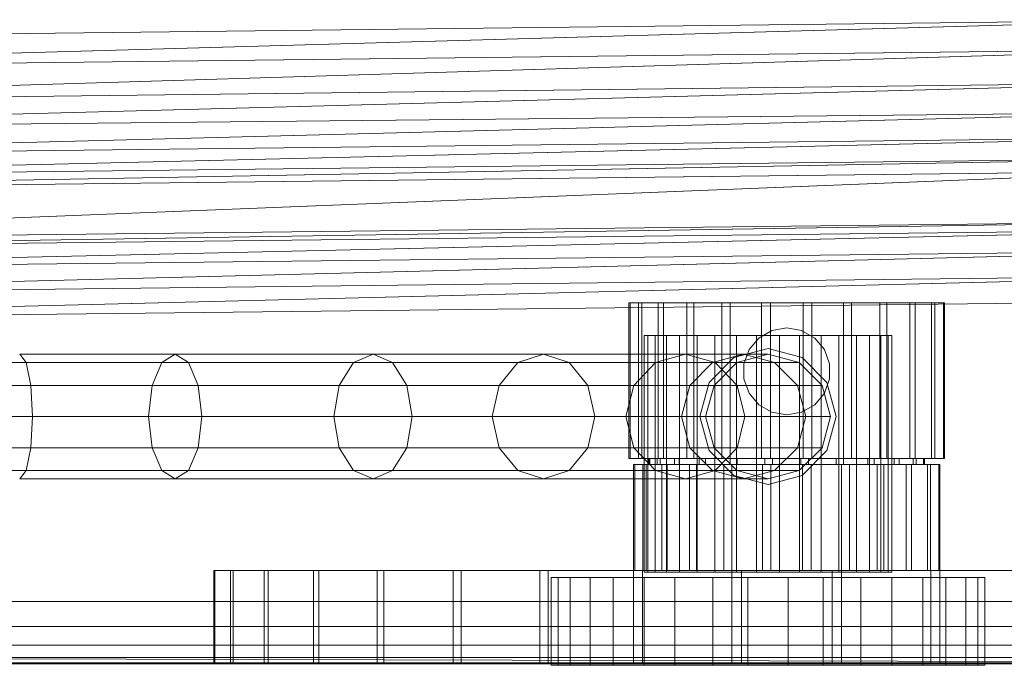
# Model space of a CAD drawing. Header units: metres. Extents: x 391.1 to 430.4, y 12.7 to 29.8.
# Tile 151 of 208: x 409.961 to 410.119, y 14.18 to 14.284. Entities that reach past the tile are written whole.
import ezdxf

# ---------------------------------------------------------------- set-up
doc = ezdxf.new("R2010")
doc.units = ezdxf.units.M
doc.layers.add('01_SUELOS', color=7, linetype='Continuous', lineweight=25, true_color=0x007f00)
doc.layers.add('A-DETL-____-MBND', color=7, linetype='Continuous', lineweight=18)
doc.layers.add('A-WALL-____-OTLN', color=7, linetype='Continuous', lineweight=25)

# ---------------------------------------------------------------- blocks, each defined once
blk = doc.blocks.new('Family - Mur PS-1-153352-02_SAN_P0')
at = {"layer": 'A-DETL-____-MBND', "color": 253, "true_color": 0xaaaaaa}
for p, q in [((16.935, 1.34), (0, 1.34)), ((0, 1.34), (16.935, 1.34))]:
    blk.add_line(p, q, dxfattribs=at)
blk = doc.blocks.new('Family - Forjat PS-1-153468-02_SAN_P0')
at = {"layer": 'A-DETL-____-MBND', "color": 253, "true_color": 0xaaaaaa}
for p, q in [((0, 0.8), (17.975, 0.8)), ((17.975, 0.8), (0, 0.8))]:
    blk.add_line(p, q, dxfattribs=at)
blk = doc.blocks.new('Family - Fals sostre PS-1-153512-02_SAN_P0')
at = {"layer": 'A-DETL-____-MBND', "color": 253, "true_color": 0xaaaaaa}
for p, q in [((0, 0), (2.41, 0)), ((2.41, 0), (0, 0))]:
    blk.add_line(p, q, dxfattribs=at)
blk = doc.blocks.new('Family - Plats de dutxa PS-1-153666-02_SAN_P0')
at = {"layer": 'A-DETL-____-MBND', "color": 253, "true_color": 0xaaaaaa}
for p, q in [((0.41, 0.10043), (0.69702, 0.1038)), ((0.69702, 0.1038), (0.41, 0.09571)), ((0.41, 0.09571), (0.69702, 0.1038)), ((0.41, 0.10043), (0.69702, 0.1038)), ((0.41, 0.09571), (0.69702, 0.09908)), ((0.69702, 0.09908), (0.41, 0.09032)), ((0.41, 0.09032), (0.69702, 0.09908)), ((0.69702, 0.09908), (0.41, 0.09571)), ((0.41, 0.09032), (0.69702, 0.09369)), ((0.69702, 0.09369), (0.41, 0.08608)), ((0.41, 0.08608), (0.69702, 0.09369)), ((0.69702, 0.09369), (0.41, 0.09032)), ((0.41, 0.08608), (0.69702, 0.08897)), ((0.69702, 0.08897), (0.41, 0.08155)), ((0.41, 0.08155), (0.69702, 0.08897)), ((0.69702, 0.08897), (0.41, 0.08608)), ((0.69702, 0.08492), (0.41, 0.07818)), ((0.69702, 0.08492), (0.41, 0.08155)), ((0.41, 0.07818), (0.69702, 0.08492)), ((0.69702, 0.08492), (0.41, 0.08155)), ((0.41, 0.07818), (0.69702, 0.08155)), ((0.69702, 0.08155), (0.41, 0.07616)), ((0.41, 0.07616), (0.69702, 0.08155)), ((0.41, 0.07818), (0.69702, 0.08155)), ((0.41, 0.07616), (0.69702, 0.07953)), ((0.69702, 0.07953), (0.41, 0.06807)), ((0.41, 0.06807), (0.69702, 0.07953)), ((0.69702, 0.07953), (0.41, 0.07616)), ((0.70444, 0.07144), (0.41, 0.06672)), ((0.70444, 0.07144), (0.41, 0.06807)), ((0.41, 0.06672), (0.70444, 0.07144)), ((0.70444, 0.07144), (0.41, 0.06807)), ((0.41, 0.06672), (0.70444, 0.07009)), ((0.70444, 0.07009), (0.41, 0.06335)), ((0.41, 0.06335), (0.70444, 0.07009)), ((0.41, 0.06672), (0.70444, 0.07009)), ((0.70444, 0.06672), (0.41, 0.05931)), ((0.70444, 0.06672), (0.41, 0.06335)), ((0.41, 0.05931), (0.70444, 0.06672)), ((0.70444, 0.06672), (0.41, 0.06335)), ((0.41, 0.05931), (0.70444, 0.06268)), ((0.70444, 0.06268), (0.41, 0.05526)), ((0.41, 0.05526), (0.70444, 0.06268)), ((0.41, 0.05931), (0.70444, 0.06268)), ((0.70444, 0.05863), (0.41, 0.05526)), ((0.70444, 0.05863), (0.41, 0.05526)), ((0.60513, 0.05826), (0.60513, 0.03326)), ((0.60532, 0.05826), (0.60513, 0.05826)), ((0.60513, 0.05826), (0.60668, 0.05826)), ((0.60532, 0.05826), (0.60532, 0.03326)), ((0.60722, 0.05826), (0.60532, 0.05826)), ((0.60668, 0.05826), (0.60668, 0.03326)), ((0.60668, 0.05826), (0.60984, 0.05826)), ((0.60722, 0.05826), (0.60722, 0.03326)), ((0.61071, 0.05826), (0.60722, 0.05826)), ((0.60984, 0.05826), (0.60984, 0.03326)), ((0.60984, 0.05826), (0.61442, 0.05826)), ((0.61071, 0.05826), (0.61071, 0.03326)), ((0.61555, 0.05826), (0.61071, 0.05826)), ((0.61442, 0.05826), (0.61442, 0.03326)), ((0.61442, 0.05826), (0.62009, 0.05826)), ((0.61555, 0.05826), (0.61555, 0.03326)), ((0.6214, 0.05826), (0.61555, 0.05826)), ((0.62009, 0.05826), (0.62009, 0.03326)), ((0.62009, 0.05826), (0.62647, 0.05826)), ((0.6214, 0.05826), (0.6214, 0.03326)), ((0.62788, 0.05826), (0.6214, 0.05826)), ((0.62647, 0.05826), (0.62647, 0.03326)), ((0.62647, 0.05826), (0.63312, 0.05826)), ((0.62788, 0.05826), (0.62788, 0.03326)), ((0.63453, 0.05826), (0.62788, 0.05826)), ((0.63312, 0.05826), (0.63312, 0.03326)), ((0.63312, 0.05826), (0.6396, 0.05826)), ((0.63453, 0.05826), (0.63453, 0.03326)), ((0.64091, 0.05826), (0.63453, 0.05826)), ((0.6396, 0.05826), (0.6396, 0.03326)), ((0.6396, 0.05826), (0.64545, 0.05826)), ((0.64091, 0.05826), (0.64091, 0.03326)), ((0.64658, 0.05826), (0.64091, 0.05826)), ((0.64545, 0.05826), (0.64545, 0.03326)), ((0.64545, 0.05826), (0.65029, 0.05826)), ((0.64658, 0.05826), (0.64658, 0.03326)), ((0.65116, 0.05826), (0.64658, 0.05826)), ((0.65029, 0.05826), (0.65029, 0.03326)), ((0.65029, 0.05826), (0.65378, 0.05826)), ((0.65116, 0.05826), (0.65116, 0.03326)), ((0.65432, 0.05826), (0.65116, 0.05826)), ((0.65378, 0.05826), (0.65378, 0.03326)), ((0.65378, 0.05826), (0.65568, 0.05826)), ((0.65432, 0.05826), (0.65432, 0.03326)), ((0.65587, 0.05826), (0.65432, 0.05826)), ((0.65568, 0.03326), (0.65568, 0.05826)), ((0.65568, 0.05826), (0.65587, 0.05826)), ((0.65587, 0.05826), (0.65587, 0.03326)), ((0.62811, 0.05384), (0.626, 0.05262)), ((0.62811, 0.05384), (0.626, 0.05262)), ((0.6305, 0.05426), (0.62811, 0.05384)), ((0.6305, 0.05426), (0.62811, 0.05384)), ((0.63289, 0.05384), (0.6305, 0.05426)), ((0.63289, 0.05384), (0.6305, 0.05426)), ((0.635, 0.05262), (0.63289, 0.05384)), ((0.635, 0.05262), (0.63289, 0.05384)), ((0.60756, 0.05305), (0.60756, 0.015)), ((0.60933, 0.05305), (0.60756, 0.05305)), ((0.60756, 0.05305), (0.6082, 0.05305)), ((0.6082, 0.05305), (0.6082, 0.015)), ((0.6082, 0.05305), (0.61117, 0.05305)), ((0.60933, 0.05305), (0.60933, 0.015)), ((0.61328, 0.05305), (0.60933, 0.05305)), ((0.61117, 0.05305), (0.61117, 0.015)), ((0.61117, 0.05305), (0.6161, 0.05305)), ((0.61328, 0.05305), (0.61328, 0.015)), ((0.61895, 0.05305), (0.61328, 0.05305)), ((0.6161, 0.05305), (0.6161, 0.015)), ((0.6161, 0.05305), (0.62241, 0.05305)), ((0.61895, 0.05305), (0.61895, 0.015)), ((0.62565, 0.05305), (0.61895, 0.05305)), ((0.62241, 0.05305), (0.62241, 0.015)), ((0.62241, 0.05305), (0.62933, 0.05305)), ((0.626, 0.05262), (0.62444, 0.05076)), ((0.626, 0.05262), (0.62444, 0.05076)), ((0.62565, 0.05305), (0.62565, 0.015)), ((0.63257, 0.05305), (0.62565, 0.05305)), ((0.62933, 0.05305), (0.62933, 0.015)), ((0.62933, 0.05305), (0.63603, 0.05305)), ((0.63257, 0.05305), (0.63257, 0.015)), ((0.63888, 0.05305), (0.63257, 0.05305)), ((0.63656, 0.05076), (0.635, 0.05262)), ((0.63656, 0.05076), (0.635, 0.05262)), ((0.63603, 0.05305), (0.63603, 0.015)), ((0.63603, 0.05305), (0.6417, 0.05305)), ((0.63888, 0.05305), (0.63888, 0.015)), ((0.64381, 0.05305), (0.63888, 0.05305)), ((0.6417, 0.05305), (0.6417, 0.015)), ((0.6417, 0.05305), (0.64565, 0.05305)), ((0.64381, 0.05305), (0.64381, 0.015)), ((0.64678, 0.05305), (0.64381, 0.05305)), ((0.64565, 0.015), (0.64565, 0.05305)), ((0.64565, 0.05305), (0.64742, 0.05305)), ((0.64678, 0.05305), (0.64678, 0.015)), ((0.64742, 0.05305), (0.64678, 0.05305)), ((0.64742, 0.05305), (0.64742, 0.015)), ((0.62201, 0.04948), (0.62749, 0.05095)), ((0.62201, 0.04948), (0.62749, 0.05095)), ((0.62444, 0.05076), (0.62361, 0.04848)), ((0.62444, 0.05076), (0.62361, 0.04848)), ((0.62749, 0.05095), (0.63296, 0.04948)), ((0.62749, 0.05095), (0.63296, 0.04948)), ((0.63739, 0.04848), (0.63656, 0.05076)), ((0.63739, 0.04848), (0.63656, 0.05076)), ((0.50825, 0.04868), (0.50721, 0.05002)), ((0.50721, 0.05002), (0.53219, 0.05002)), ((0.53219, 0.05002), (0.53005, 0.04868)), ((0.53433, 0.04868), (0.53219, 0.05002)), ((0.53219, 0.05002), (0.564, 0.05002)), ((0.564, 0.05002), (0.56087, 0.04868)), ((0.56714, 0.04868), (0.564, 0.05002)), ((0.564, 0.05002), (0.59141, 0.05002)), ((0.59141, 0.05002), (0.58729, 0.04868)), ((0.59553, 0.04868), (0.59141, 0.05002)), ((0.59141, 0.05002), (0.61421, 0.05002)), ((0.61421, 0.05002), (0.60943, 0.04868)), ((0.619, 0.04868), (0.61421, 0.05002)), ((0.61421, 0.05002), (0.62356, 0.05002)), ((0.61801, 0.04548), (0.62201, 0.04948)), ((0.61801, 0.04548), (0.62201, 0.04948)), ((0.62356, 0.05002), (0.61856, 0.04868)), ((0.62248, 0.04868), (0.62749, 0.05002)), ((0.62248, 0.04868), (0.62749, 0.05002)), ((0.62248, 0.04868), (0.62749, 0.05002)), ((0.62856, 0.04868), (0.62356, 0.05002)), ((0.62356, 0.05002), (0.62749, 0.05002)), ((0.62749, 0.05002), (0.6325, 0.04868)), ((0.62749, 0.05002), (0.6325, 0.04868)), ((0.62749, 0.05002), (0.6325, 0.04868)), ((0.63296, 0.04948), (0.63697, 0.04548)), ((0.63296, 0.04948), (0.63697, 0.04548)), ((0.48254, 0.04868), (0.50825, 0.04868)), ((0.50617, 0.04868), (0.53005, 0.04868)), ((0.50901, 0.04501), (0.50825, 0.04868)), ((0.50825, 0.04868), (0.53433, 0.04868)), ((0.53005, 0.04868), (0.52848, 0.04501)), ((0.53005, 0.04868), (0.56087, 0.04868)), ((0.53589, 0.04501), (0.53433, 0.04868)), ((0.53433, 0.04868), (0.56714, 0.04868)), ((0.56087, 0.04868), (0.55857, 0.04501)), ((0.56087, 0.04868), (0.58729, 0.04868)), ((0.56943, 0.04501), (0.56714, 0.04868)), ((0.56714, 0.04868), (0.59553, 0.04868)), ((0.58729, 0.04868), (0.58427, 0.04501)), ((0.58729, 0.04868), (0.60943, 0.04868)), ((0.59854, 0.04501), (0.59553, 0.04868)), ((0.59553, 0.04868), (0.619, 0.04868)), ((0.60943, 0.04868), (0.60592, 0.04501)), ((0.60943, 0.04868), (0.61856, 0.04868)), ((0.61856, 0.04868), (0.6149, 0.04501)), ((0.61856, 0.04868), (0.62248, 0.04868)), ((0.61881, 0.04501), (0.62248, 0.04868)), ((0.61881, 0.04501), (0.62248, 0.04868)), ((0.61881, 0.04501), (0.62248, 0.04868)), ((0.62251, 0.04501), (0.619, 0.04868)), ((0.619, 0.04868), (0.62856, 0.04868)), ((0.62361, 0.04848), (0.62361, 0.04605)), ((0.62361, 0.04848), (0.62361, 0.04605)), ((0.63222, 0.04501), (0.62856, 0.04868)), ((0.62856, 0.04868), (0.6325, 0.04868)), ((0.6325, 0.04868), (0.63617, 0.04501)), ((0.6325, 0.04868), (0.63617, 0.04501)), ((0.6325, 0.04868), (0.63617, 0.04501)), ((0.63739, 0.04605), (0.63739, 0.04848)), ((0.63739, 0.04605), (0.63739, 0.04848)), ((0.62361, 0.04605), (0.62444, 0.04376)), ((0.62361, 0.04605), (0.62444, 0.04376)), ((0.63656, 0.04376), (0.63739, 0.04605)), ((0.63656, 0.04376), (0.63739, 0.04605)), ((0.48233, 0.04501), (0.50901, 0.04501)), ((0.50541, 0.04501), (0.52848, 0.04501)), ((0.50928, 0.04), (0.50901, 0.04501)), ((0.50901, 0.04501), (0.53589, 0.04501)), ((0.52848, 0.04501), (0.52791, 0.04)), ((0.52848, 0.04501), (0.55857, 0.04501)), ((0.53646, 0.04), (0.53589, 0.04501)), ((0.53589, 0.04501), (0.56943, 0.04501)), ((0.55857, 0.04501), (0.55773, 0.04)), ((0.55857, 0.04501), (0.58427, 0.04501)), ((0.57027, 0.04), (0.56943, 0.04501)), ((0.56943, 0.04501), (0.59854, 0.04501)), ((0.58427, 0.04501), (0.58317, 0.04)), ((0.58427, 0.04501), (0.60592, 0.04501)), ((0.59965, 0.04), (0.59854, 0.04501)), ((0.59854, 0.04501), (0.62251, 0.04501)), ((0.60592, 0.04501), (0.60464, 0.04)), ((0.60592, 0.04501), (0.6149, 0.04501)), ((0.6149, 0.04501), (0.61356, 0.04)), ((0.6149, 0.04501), (0.61881, 0.04501)), ((0.61654, 0.04), (0.61801, 0.04548)), ((0.61654, 0.04), (0.61801, 0.04548)), ((0.61746, 0.04), (0.61881, 0.04501)), ((0.61746, 0.04), (0.61881, 0.04501)), ((0.61746, 0.04), (0.61881, 0.04501)), ((0.62379, 0.04), (0.62251, 0.04501)), ((0.62251, 0.04501), (0.63222, 0.04501)), ((0.63356, 0.04), (0.63222, 0.04501)), ((0.63222, 0.04501), (0.63617, 0.04501)), ((0.63617, 0.04501), (0.63751, 0.04)), ((0.63617, 0.04501), (0.63751, 0.04)), ((0.63617, 0.04501), (0.63751, 0.04)), ((0.63697, 0.04548), (0.63844, 0.04)), ((0.63697, 0.04548), (0.63844, 0.04)), ((0.62444, 0.04376), (0.626, 0.0419)), ((0.62444, 0.04376), (0.626, 0.0419)), ((0.635, 0.0419), (0.63656, 0.04376)), ((0.635, 0.0419), (0.63656, 0.04376)), ((0.626, 0.0419), (0.62811, 0.04068)), ((0.626, 0.0419), (0.62811, 0.04068)), ((0.63289, 0.04068), (0.635, 0.0419)), ((0.63289, 0.04068), (0.635, 0.0419)), ((0.50928, 0.04), (0.48226, 0.04)), ((0.50513, 0.04), (0.52791, 0.04)), ((0.50901, 0.03499), (0.50928, 0.04)), ((0.53646, 0.04), (0.50928, 0.04)), ((0.52791, 0.04), (0.55773, 0.04)), ((0.52791, 0.04), (0.52848, 0.03499)), ((0.53589, 0.03499), (0.53646, 0.04)), ((0.57027, 0.04), (0.53646, 0.04)), ((0.55773, 0.04), (0.58317, 0.04)), ((0.55773, 0.04), (0.55857, 0.03499)), ((0.56943, 0.03499), (0.57027, 0.04)), ((0.59965, 0.04), (0.57027, 0.04)), ((0.58317, 0.04), (0.60464, 0.04)), ((0.58317, 0.04), (0.58427, 0.03499)), ((0.59854, 0.03499), (0.59965, 0.04)), ((0.62379, 0.04), (0.59965, 0.04)), ((0.60464, 0.04), (0.61356, 0.04)), ((0.60464, 0.04), (0.60592, 0.03499)), ((0.61356, 0.04), (0.61746, 0.04)), ((0.61356, 0.04), (0.6149, 0.03499)), ((0.61801, 0.03452), (0.61654, 0.04)), ((0.61801, 0.03452), (0.61654, 0.04)), ((0.61881, 0.03499), (0.61746, 0.04)), ((0.61881, 0.03499), (0.61746, 0.04)), ((0.61881, 0.03499), (0.61746, 0.04)), ((0.62251, 0.03499), (0.62379, 0.04)), ((0.63356, 0.04), (0.62379, 0.04)), ((0.62811, 0.04068), (0.6305, 0.04026)), ((0.62811, 0.04068), (0.6305, 0.04026)), ((0.6305, 0.04026), (0.63289, 0.04068)), ((0.6305, 0.04026), (0.63289, 0.04068)), ((0.63222, 0.03499), (0.63356, 0.04)), ((0.63751, 0.04), (0.63356, 0.04)), ((0.63751, 0.04), (0.63617, 0.03499)), ((0.63751, 0.04), (0.63617, 0.03499)), ((0.63751, 0.04), (0.63617, 0.03499)), ((0.63844, 0.04), (0.63697, 0.03452)), ((0.63844, 0.04), (0.63697, 0.03452)), ((0.48233, 0.03499), (0.50901, 0.03499)), ((0.50541, 0.03499), (0.52848, 0.03499)), ((0.50825, 0.03132), (0.50901, 0.03499)), ((0.50901, 0.03499), (0.53589, 0.03499)), ((0.52848, 0.03499), (0.55857, 0.03499)), ((0.52848, 0.03499), (0.53005, 0.03132)), ((0.53433, 0.03132), (0.53589, 0.03499)), ((0.53589, 0.03499), (0.56943, 0.03499)), ((0.55857, 0.03499), (0.58427, 0.03499)), ((0.55857, 0.03499), (0.56087, 0.03132)), ((0.56714, 0.03132), (0.56943, 0.03499)), ((0.56943, 0.03499), (0.59854, 0.03499)), ((0.58427, 0.03499), (0.60592, 0.03499)), ((0.58427, 0.03499), (0.58729, 0.03132)), ((0.59553, 0.03132), (0.59854, 0.03499)), ((0.59854, 0.03499), (0.62251, 0.03499)), ((0.60592, 0.03499), (0.6149, 0.03499)), ((0.60592, 0.03499), (0.60943, 0.03132)), ((0.6149, 0.03499), (0.61881, 0.03499)), ((0.6149, 0.03499), (0.61856, 0.03132)), ((0.62248, 0.03132), (0.61881, 0.03499)), ((0.62248, 0.03132), (0.61881, 0.03499)), ((0.62248, 0.03132), (0.61881, 0.03499)), ((0.619, 0.03132), (0.62251, 0.03499)), ((0.62251, 0.03499), (0.63222, 0.03499)), ((0.62856, 0.03132), (0.63222, 0.03499)), ((0.63222, 0.03499), (0.63617, 0.03499)), ((0.63617, 0.03499), (0.6325, 0.03132)), ((0.63617, 0.03499), (0.6325, 0.03132)), ((0.63617, 0.03499), (0.6325, 0.03132)), ((0.60532, 0.03326), (0.60513, 0.03326)), ((0.60513, 0.03326), (0.60668, 0.03326)), ((0.60722, 0.03326), (0.60532, 0.03326)), ((0.60668, 0.03326), (0.60984, 0.03326)), ((0.61071, 0.03326), (0.60722, 0.03326)), ((0.60834, 0.03326), (0.60834, 0.03226)), ((0.6085, 0.03326), (0.60834, 0.03326)), ((0.60834, 0.03326), (0.60969, 0.03326)), ((0.6085, 0.03326), (0.6085, 0.03226)), ((0.61016, 0.03326), (0.6085, 0.03326)), ((0.60969, 0.03326), (0.60969, 0.03226)), ((0.60969, 0.03326), (0.61245, 0.03326)), ((0.60984, 0.03326), (0.61442, 0.03326)), ((0.61016, 0.03326), (0.61016, 0.03226)), ((0.61321, 0.03326), (0.61016, 0.03326)), ((0.61555, 0.03326), (0.61071, 0.03326)), ((0.61245, 0.03326), (0.61245, 0.03226)), ((0.61245, 0.03326), (0.61645, 0.03326)), ((0.61321, 0.03326), (0.61321, 0.03226)), ((0.61744, 0.03326), (0.61321, 0.03326)), ((0.61442, 0.03326), (0.62009, 0.03326)), ((0.6214, 0.03326), (0.61555, 0.03326)), ((0.61645, 0.03326), (0.61645, 0.03226)), ((0.61645, 0.03326), (0.6214, 0.03326)), ((0.61744, 0.03326), (0.61744, 0.03226)), ((0.62255, 0.03326), (0.61744, 0.03326)), ((0.62201, 0.03052), (0.61801, 0.03452)), ((0.62201, 0.03052), (0.61801, 0.03452)), ((0.62009, 0.03326), (0.62647, 0.03326)), ((0.62788, 0.03326), (0.6214, 0.03326)), ((0.6214, 0.03326), (0.6214, 0.03226)), ((0.6214, 0.03326), (0.62698, 0.03326)), ((0.62255, 0.03326), (0.62255, 0.03226)), ((0.62821, 0.03326), (0.62255, 0.03326)), ((0.62647, 0.03326), (0.63312, 0.03326)), ((0.62698, 0.03326), (0.62698, 0.03226)), ((0.62698, 0.03326), (0.63279, 0.03326)), ((0.63453, 0.03326), (0.62788, 0.03326)), ((0.62821, 0.03326), (0.62821, 0.03226)), ((0.63402, 0.03326), (0.62821, 0.03326)), ((0.63279, 0.03326), (0.63279, 0.03226)), ((0.63279, 0.03326), (0.63845, 0.03326)), ((0.63697, 0.03452), (0.63296, 0.03052)), ((0.63697, 0.03452), (0.63296, 0.03052)), ((0.63312, 0.03326), (0.6396, 0.03326)), ((0.63402, 0.03326), (0.63402, 0.03226)), ((0.6396, 0.03326), (0.63402, 0.03326)), ((0.64091, 0.03326), (0.63453, 0.03326)), ((0.63845, 0.03326), (0.63845, 0.03226)), ((0.63845, 0.03326), (0.64356, 0.03326)), ((0.6396, 0.03326), (0.64545, 0.03326)), ((0.6396, 0.03326), (0.6396, 0.03226)), ((0.64455, 0.03326), (0.6396, 0.03326)), ((0.64658, 0.03326), (0.64091, 0.03326)), ((0.64356, 0.03326), (0.64356, 0.03226)), ((0.64356, 0.03326), (0.64779, 0.03326)), ((0.64455, 0.03326), (0.64455, 0.03226)), ((0.64855, 0.03326), (0.64455, 0.03326)), ((0.64545, 0.03326), (0.65029, 0.03326)), ((0.65116, 0.03326), (0.64658, 0.03326)), ((0.64779, 0.03326), (0.64779, 0.03226)), ((0.64779, 0.03326), (0.65084, 0.03326)), ((0.64855, 0.03326), (0.64855, 0.03226)), ((0.65131, 0.03326), (0.64855, 0.03326)), ((0.65029, 0.03326), (0.65378, 0.03326)), ((0.65084, 0.03326), (0.65084, 0.03226)), ((0.65084, 0.03326), (0.6525, 0.03326)), ((0.65432, 0.03326), (0.65116, 0.03326)), ((0.65131, 0.03326), (0.65131, 0.03226)), ((0.65266, 0.03326), (0.65131, 0.03326)), ((0.6525, 0.03226), (0.6525, 0.03326)), ((0.6525, 0.03326), (0.65266, 0.03326)), ((0.65266, 0.03326), (0.65266, 0.03226)), ((0.65378, 0.03326), (0.65568, 0.03326)), ((0.65587, 0.03326), (0.65432, 0.03326)), ((0.65568, 0.03326), (0.65587, 0.03326)), ((0.60588, 0.03226), (0.60588, 0.01526)), ((0.60606, 0.03226), (0.60588, 0.03226)), ((0.60588, 0.03226), (0.60737, 0.03226)), ((0.60606, 0.03226), (0.60606, 0.01526)), ((0.6079, 0.03226), (0.60606, 0.03226)), ((0.60737, 0.03226), (0.60737, 0.01526)), ((0.60737, 0.03226), (0.61045, 0.03226)), ((0.6079, 0.03226), (0.6079, 0.01526)), ((0.61129, 0.03226), (0.6079, 0.03226)), ((0.6085, 0.03226), (0.60834, 0.03226)), ((0.60834, 0.03226), (0.60969, 0.03226)), ((0.61016, 0.03226), (0.6085, 0.03226)), ((0.60969, 0.03226), (0.61245, 0.03226)), ((0.61321, 0.03226), (0.61016, 0.03226)), ((0.61045, 0.03226), (0.61045, 0.01526)), ((0.61045, 0.03226), (0.61489, 0.03226)), ((0.61129, 0.03226), (0.61129, 0.01526)), ((0.61598, 0.03226), (0.61129, 0.03226)), ((0.61245, 0.03226), (0.61645, 0.03226)), ((0.61744, 0.03226), (0.61321, 0.03226)), ((0.61489, 0.03226), (0.61489, 0.01526)), ((0.61489, 0.03226), (0.62039, 0.03226)), ((0.61598, 0.03226), (0.61598, 0.01526)), ((0.62167, 0.03226), (0.61598, 0.03226)), ((0.61645, 0.03226), (0.6214, 0.03226)), ((0.62255, 0.03226), (0.61744, 0.03226)), ((0.62039, 0.03226), (0.62039, 0.01526)), ((0.62039, 0.03226), (0.62659, 0.03226)), ((0.6214, 0.03226), (0.62698, 0.03226)), ((0.62167, 0.03226), (0.62167, 0.01526)), ((0.62795, 0.03226), (0.62167, 0.03226)), ((0.62821, 0.03226), (0.62255, 0.03226)), ((0.62659, 0.03226), (0.62659, 0.01526)), ((0.62659, 0.03226), (0.63305, 0.03226)), ((0.62698, 0.03226), (0.63279, 0.03226)), ((0.62795, 0.03226), (0.62795, 0.01526)), ((0.63441, 0.03226), (0.62795, 0.03226)), ((0.63402, 0.03226), (0.62821, 0.03226)), ((0.63279, 0.03226), (0.63845, 0.03226)), ((0.63305, 0.03226), (0.63305, 0.01526)), ((0.63305, 0.03226), (0.63933, 0.03226)), ((0.6396, 0.03226), (0.63402, 0.03226)), ((0.63441, 0.03226), (0.63441, 0.01526)), ((0.64061, 0.03226), (0.63441, 0.03226)), ((0.63845, 0.03226), (0.64356, 0.03226)), ((0.63933, 0.03226), (0.63933, 0.01526)), ((0.63933, 0.03226), (0.64502, 0.03226)), ((0.64455, 0.03226), (0.6396, 0.03226)), ((0.64061, 0.03226), (0.64061, 0.01526)), ((0.64611, 0.03226), (0.64061, 0.03226)), ((0.64356, 0.03226), (0.64779, 0.03226)), ((0.64855, 0.03226), (0.64455, 0.03226)), ((0.64502, 0.03226), (0.64502, 0.01526)), ((0.64502, 0.03226), (0.64971, 0.03226)), ((0.64611, 0.03226), (0.64611, 0.01526)), ((0.65055, 0.03226), (0.64611, 0.03226)), ((0.64779, 0.03226), (0.65084, 0.03226)), ((0.65131, 0.03226), (0.64855, 0.03226)), ((0.64971, 0.03226), (0.64971, 0.01526)), ((0.64971, 0.03226), (0.6531, 0.03226)), ((0.65055, 0.03226), (0.65055, 0.01526)), ((0.65363, 0.03226), (0.65055, 0.03226)), ((0.65084, 0.03226), (0.6525, 0.03226)), ((0.65266, 0.03226), (0.65131, 0.03226)), ((0.6525, 0.03226), (0.65266, 0.03226)), ((0.6531, 0.03226), (0.6531, 0.01526)), ((0.6531, 0.03226), (0.65494, 0.03226)), ((0.65363, 0.03226), (0.65363, 0.01526)), ((0.65512, 0.03226), (0.65363, 0.03226)), ((0.65494, 0.01526), (0.65494, 0.03226)), ((0.65494, 0.03226), (0.65512, 0.03226)), ((0.65512, 0.03226), (0.65512, 0.01526)), ((0.48254, 0.03132), (0.50825, 0.03132)), ((0.50617, 0.03132), (0.53005, 0.03132)), ((0.50721, 0.02998), (0.50825, 0.03132)), ((0.50825, 0.03132), (0.53433, 0.03132)), ((0.53005, 0.03132), (0.56087, 0.03132)), ((0.53005, 0.03132), (0.53219, 0.02998)), ((0.53219, 0.02998), (0.53433, 0.03132)), ((0.53433, 0.03132), (0.56714, 0.03132)), ((0.56087, 0.03132), (0.58729, 0.03132)), ((0.56087, 0.03132), (0.564, 0.02998)), ((0.564, 0.02998), (0.56714, 0.03132)), ((0.56714, 0.03132), (0.59553, 0.03132)), ((0.58729, 0.03132), (0.60943, 0.03132)), ((0.58729, 0.03132), (0.59141, 0.02998)), ((0.59141, 0.02998), (0.59553, 0.03132)), ((0.59553, 0.03132), (0.619, 0.03132)), ((0.60943, 0.03132), (0.61856, 0.03132)), ((0.60943, 0.03132), (0.61421, 0.02998)), ((0.61421, 0.02998), (0.619, 0.03132)), ((0.61856, 0.03132), (0.62248, 0.03132)), ((0.61856, 0.03132), (0.62356, 0.02998)), ((0.619, 0.03132), (0.62856, 0.03132)), ((0.62749, 0.02905), (0.62201, 0.03052)), ((0.62749, 0.02905), (0.62201, 0.03052)), ((0.62749, 0.02998), (0.62248, 0.03132)), ((0.62749, 0.02998), (0.62248, 0.03132)), ((0.62749, 0.02998), (0.62248, 0.03132)), ((0.62356, 0.02998), (0.62856, 0.03132)), ((0.6325, 0.03132), (0.62749, 0.02998)), ((0.6325, 0.03132), (0.62749, 0.02998)), ((0.6325, 0.03132), (0.62749, 0.02998)), ((0.63296, 0.03052), (0.62749, 0.02905)), ((0.63296, 0.03052), (0.62749, 0.02905)), ((0.62856, 0.03132), (0.6325, 0.03132)), ((0.50721, 0.02998), (0.53219, 0.02998)), ((0.53219, 0.02998), (0.564, 0.02998)), ((0.564, 0.02998), (0.59141, 0.02998)), ((0.59141, 0.02998), (0.61421, 0.02998)), ((0.61421, 0.02998), (0.62356, 0.02998)), ((0.62356, 0.02998), (0.62749, 0.02998)), ((0.53844, 0.01526), (0.53844, 0.00026)), ((0.54111, 0.01526), (0.53844, 0.01526)), ((0.53844, 0.01526), (0.53857, 0.01526)), ((0.53857, 0.01526), (0.53857, 0.00026)), ((0.53857, 0.01526), (0.5415, 0.01526)), ((0.54111, 0.01526), (0.54111, 0.00026)), ((0.54649, 0.01526), (0.54111, 0.01526)), ((0.5415, 0.01526), (0.5415, 0.00026)), ((0.5415, 0.01526), (0.54713, 0.01526)), ((0.54649, 0.01526), (0.54649, 0.00026)), ((0.55442, 0.01526), (0.54649, 0.01526)), ((0.54713, 0.01526), (0.54713, 0.00026)), ((0.54713, 0.01526), (0.55529, 0.01526)), ((0.55442, 0.01526), (0.55442, 0.00026)), ((0.56467, 0.01526), (0.55442, 0.01526)), ((0.55529, 0.01526), (0.55529, 0.00026)), ((0.55529, 0.01526), (0.56574, 0.01526)), ((0.56467, 0.01526), (0.56467, 0.00026)), ((0.57691, 0.01526), (0.56467, 0.01526)), ((0.56574, 0.01526), (0.56574, 0.00026)), ((0.56574, 0.01526), (0.57816, 0.01526)), ((0.57691, 0.01526), (0.57691, 0.00026)), ((0.59079, 0.01526), (0.57691, 0.01526)), ((0.57816, 0.01526), (0.57816, 0.00026)), ((0.57816, 0.01526), (0.59216, 0.01526)), ((0.59079, 0.01526), (0.59079, 0.00026)), ((0.60587, 0.01526), (0.59079, 0.01526)), ((0.59216, 0.01526), (0.59216, 0.00026)), ((0.59216, 0.01526), (0.60733, 0.01526)), ((0.60587, 0.01526), (0.60587, 0.00026)), ((0.6217, 0.01526), (0.60587, 0.01526)), ((0.60606, 0.01526), (0.60588, 0.01526)), ((0.60588, 0.01526), (0.60737, 0.01526)), ((0.6079, 0.01526), (0.60606, 0.01526)), ((0.60733, 0.01526), (0.60733, 0.00026)), ((0.60733, 0.01526), (0.62321, 0.01526)), ((0.60737, 0.01526), (0.61045, 0.01526)), ((0.60933, 0.015), (0.60756, 0.015)), ((0.60756, 0.015), (0.6082, 0.015)), ((0.61129, 0.01526), (0.6079, 0.01526)), ((0.6082, 0.015), (0.61117, 0.015)), ((0.61328, 0.015), (0.60933, 0.015)), ((0.61045, 0.01526), (0.61489, 0.01526)), ((0.61117, 0.015), (0.6161, 0.015)), ((0.61598, 0.01526), (0.61129, 0.01526)), ((0.61895, 0.015), (0.61328, 0.015)), ((0.61489, 0.01526), (0.62039, 0.01526)), ((0.62167, 0.01526), (0.61598, 0.01526)), ((0.6161, 0.015), (0.62241, 0.015)), ((0.62565, 0.015), (0.61895, 0.015)), ((0.62039, 0.01526), (0.62659, 0.01526)), ((0.62795, 0.01526), (0.62167, 0.01526)), ((0.6217, 0.01526), (0.6217, 0.00026)), ((0.63779, 0.01526), (0.6217, 0.01526)), ((0.62241, 0.015), (0.62933, 0.015)), ((0.62321, 0.01526), (0.62321, 0.00026)), ((0.62321, 0.01526), (0.6393, 0.01526)), ((0.63257, 0.015), (0.62565, 0.015)), ((0.62659, 0.01526), (0.63305, 0.01526)), ((0.63441, 0.01526), (0.62795, 0.01526)), ((0.62933, 0.015), (0.63603, 0.015)), ((0.63888, 0.015), (0.63257, 0.015)), ((0.63305, 0.01526), (0.63933, 0.01526)), ((0.64061, 0.01526), (0.63441, 0.01526)), ((0.63603, 0.015), (0.6417, 0.015)), ((0.63779, 0.01526), (0.63779, 0.00026)), ((0.65367, 0.01526), (0.63779, 0.01526)), ((0.64381, 0.015), (0.63888, 0.015)), ((0.6393, 0.01526), (0.6393, 0.00026)), ((0.6393, 0.01526), (0.65513, 0.01526)), ((0.63933, 0.01526), (0.64502, 0.01526)), ((0.64611, 0.01526), (0.64061, 0.01526)), ((0.6417, 0.015), (0.64565, 0.015)), ((0.64678, 0.015), (0.64381, 0.015)), ((0.64502, 0.01526), (0.64971, 0.01526)), ((0.64565, 0.015), (0.64742, 0.015)), ((0.65055, 0.01526), (0.64611, 0.01526)), ((0.64742, 0.015), (0.64678, 0.015)), ((0.64971, 0.01526), (0.6531, 0.01526)), ((0.65363, 0.01526), (0.65055, 0.01526)), ((0.6531, 0.01526), (0.65494, 0.01526)), ((0.65512, 0.01526), (0.65363, 0.01526)), ((0.65367, 0.01526), (0.65367, 0.00026)), ((0.66884, 0.01526), (0.65367, 0.01526)), ((0.65494, 0.01526), (0.65512, 0.01526)), ((0.65513, 0.01526), (0.65513, 0.00026)), ((0.65513, 0.01526), (0.67021, 0.01526)), ((0.59262, 0.0141), (0.59262, 0)), ((0.5957, 0.0141), (0.59262, 0.0141)), ((0.59262, 0.0141), (0.59374, 0.0141)), ((0.59374, 0.0141), (0.59374, 0)), ((0.59374, 0.0141), (0.59893, 0.0141)), ((0.5957, 0.0141), (0.5957, 0)), ((0.60262, 0.0141), (0.5957, 0.0141)), ((0.59893, 0.0141), (0.59893, 0)), ((0.59893, 0.0141), (0.60756, 0.0141)), ((0.60262, 0.0141), (0.60262, 0)), ((0.61254, 0.0141), (0.60262, 0.0141)), ((0.60756, 0.0141), (0.60756, 0)), ((0.60756, 0.0141), (0.6186, 0.0141)), ((0.61254, 0.0141), (0.61254, 0)), ((0.62427, 0.0141), (0.61254, 0.0141)), ((0.6186, 0.0141), (0.6186, 0)), ((0.6186, 0.0141), (0.63071, 0.0141)), ((0.62427, 0.0141), (0.62427, 0)), ((0.63638, 0.0141), (0.62427, 0.0141)), ((0.63071, 0.0141), (0.63071, 0)), ((0.63071, 0.0141), (0.64243, 0.0141)), ((0.63638, 0.0141), (0.63638, 0)), ((0.64742, 0.0141), (0.63638, 0.0141)), ((0.64243, 0.0141), (0.64243, 0)), ((0.64243, 0.0141), (0.65235, 0.0141)), ((0.64742, 0.0141), (0.64742, 0)), ((0.65605, 0.0141), (0.64742, 0.0141)), ((0.65235, 0.0141), (0.65235, 0)), ((0.65235, 0.0141), (0.65927, 0.0141)), ((0.65605, 0.0141), (0.65605, 0)), ((0.66124, 0.0141), (0.65605, 0.0141)), ((0.65927, 0), (0.65927, 0.0141)), ((0.65927, 0.0141), (0.66236, 0.0141)), ((0.66124, 0.0141), (0.66124, 0)), ((0.66236, 0.0141), (0.66124, 0.0141)), ((0.66236, 0.0141), (0.66236, 0)), ((0.798, 0.01026), (0.41, 0.01026)), ((0.798, 0.01026), (0.41, 0.01026)), ((0.799, 0.00626), (0.41, 0.00626)), ((0.799, 0.00626), (0.41, 0.00626)), ((0.02, 0.00326), (0.51, 0.00326)), ((0.8, 0.00326), (0.41, 0.00326)), ((0.8, 0.00326), (0.41, 0.00326)), ((0.8, 0.00326), (0.41, 0.00326)), ((0.51, 0.00326), (0.8, 0.00326)), ((0.01, 0.00026), (0.81, 0.00026)), ((0.01, 0.00026), (0.81, 0.00026)), ((0.51, 0.00026), (0.02, 0.00026)), ((0.51, 0.00026), (0.02, 0.00026)), ((0.8, 0.00026), (0.41, 0.00126)), ((0.8, 0.00026), (0.41, 0.00126)), ((0.41, 0.00126), (0.8, 0.00026)), ((0.8, 0.00126), (0.41, 0.00126)), ((0.41, 0.00126), (0.8, 0.00026)), ((0.8, 0.00126), (0.41, 0.00126)), ((0.8, 0.00026), (0.41, 0.00026)), ((0.41, 0.00026), (0.8, 0.00026)), ((0.8, 0.00026), (0.51, 0.00026)), ((0.8, 0.00026), (0.51, 0.00026)), ((0.54111, 0.00026), (0.53844, 0.00026)), ((0.53844, 0.00026), (0.53857, 0.00026)), ((0.53857, 0.00026), (0.5415, 0.00026)), ((0.54649, 0.00026), (0.54111, 0.00026)), ((0.5415, 0.00026), (0.54713, 0.00026)), ((0.55442, 0.00026), (0.54649, 0.00026)), ((0.54713, 0.00026), (0.55529, 0.00026)), ((0.56467, 0.00026), (0.55442, 0.00026)), ((0.55529, 0.00026), (0.56574, 0.00026)), ((0.57691, 0.00026), (0.56467, 0.00026)), ((0.56574, 0.00026), (0.57816, 0.00026)), ((0.59079, 0.00026), (0.57691, 0.00026)), ((0.57816, 0.00026), (0.59216, 0.00026)), ((0.60587, 0.00026), (0.59079, 0.00026)), ((0.59216, 0.00026), (0.60733, 0.00026)), ((0.5957, 0), (0.59262, 0)), ((0.59262, 0), (0.59374, 0)), ((0.59374, 0), (0.59893, 0)), ((0.60262, 0), (0.5957, 0)), ((0.59893, 0), (0.60756, 0)), ((0.61254, 0), (0.60262, 0)), ((0.6217, 0.00026), (0.60587, 0.00026)), ((0.60733, 0.00026), (0.62321, 0.00026)), ((0.60756, 0), (0.6186, 0)), ((0.62427, 0), (0.61254, 0)), ((0.6186, 0), (0.63071, 0)), ((0.63779, 0.00026), (0.6217, 0.00026)), ((0.62321, 0.00026), (0.6393, 0.00026)), ((0.63638, 0), (0.62427, 0)), ((0.63071, 0), (0.64243, 0)), ((0.64742, 0), (0.63638, 0)), ((0.65367, 0.00026), (0.63779, 0.00026)), ((0.6393, 0.00026), (0.65513, 0.00026)), ((0.64243, 0), (0.65235, 0)), ((0.65605, 0), (0.64742, 0)), ((0.65235, 0), (0.65927, 0)), ((0.66884, 0.00026), (0.65367, 0.00026)), ((0.65513, 0.00026), (0.67021, 0.00026)), ((0.66124, 0), (0.65605, 0)), ((0.65927, 0), (0.66236, 0)), ((0.66236, 0), (0.66124, 0))]:
    blk.add_line(p, q, dxfattribs=at)
blk = doc.blocks.new('LONDR55-XX_ZZ-ARQ-CAA-M3D-Londres55_ifc-1-02_SAN_P0')
at = {"layer": '01_SUELOS', "color": 253, "lineweight": 18, "true_color": 0xaaaaaa}
for name, p in [('Family - Forjat PS-1-153468-02_SAN_P0', (400.75645, 13.38061)), ('Family - Fals sostre PS-1-153512-02_SAN_P0', (408.09319, 14.18074))]:
    blk.add_blockref(name, p, dxfattribs=at)
at = {"layer": 'A-DETL-____-MBND', "color": 253, "lineweight": 18, "true_color": 0xaaaaaa}
blk.add_blockref('Family - Plats de dutxa PS-1-153666-02_SAN_P0', (409.45344, 14.18035), dxfattribs=at)
at = {"layer": 'A-WALL-____-OTLN', "color": 253, "lineweight": 18, "true_color": 0xaaaaaa}
blk.add_blockref('Family - Mur PS-1-153352-02_SAN_P0', (400.75645, 12.84061), dxfattribs=at)

msp = doc.modelspace()

# ---------------------------------------------------------------- block references
at = {"lineweight": 5}
msp.add_blockref('LONDR55-XX_ZZ-ARQ-CAA-M3D-Londres55_ifc-1-02_SAN_P0', (0, 0), dxfattribs=at)

doc.saveas('drawing.dxf')
